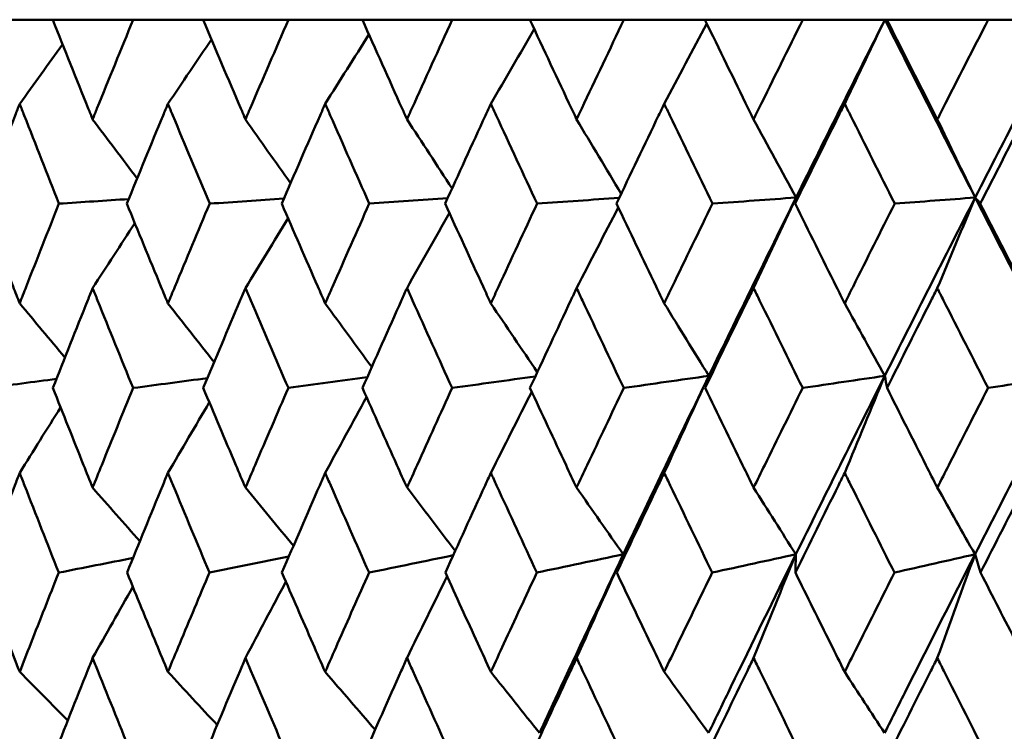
# Model space of a CAD drawing. Header units: millimetres. Extents: x 172 to 1631, y 500 to 2693.
# Tile 136 of 218: x 794.65 to 800.56, y 583.34 to 587.6. Entities that reach past the tile are written whole.
import ezdxf

# ---------------------------------------------------------------- set-up
doc = ezdxf.new("R2010")
doc.units = ezdxf.units.MM
doc.header["$LTSCALE"] = 10
doc.layers.add('Widoczne (ISO)', color=7, linetype='Continuous', lineweight=50)

msp = doc.modelspace()

# ---------------------------------------------------------------- linework, layer by layer
at = {"layer": 'Widoczne (ISO)'}
for p, q in [((794.4596, 587.6019), (794.8532, 587.6019)), ((795.3352, 587.6019), (794.8532, 587.6019)), ((795.3352, 587.6019), (795.7543, 587.6019)), ((796.2656, 587.6019), (795.7543, 587.6019)), ((796.2656, 587.6019), (796.7086, 587.6019)), ((797.2472, 587.6019), (796.7086, 587.6019)), ((797.2472, 587.6019), (797.7123, 587.6019)), ((798.2761, 587.6019), (797.7123, 587.6019)), ((798.2761, 587.6019), (798.7616, 587.6019)), ((799.3483, 587.6019), (798.7616, 587.6019)), ((799.3483, 587.6019), (799.8401, 587.6019)), ((799.8401, 587.6019), (799.8521, 587.6019)), ((800.4594, 587.6019), (799.8521, 587.6019)), ((800.4594, 587.6019), (800.9316, 587.6019))]:
    msp.add_line(p, q, dxfattribs=at)
msp.add_circle((809.2343, 549.6019), 50, dxfattribs=at)
for points, knots in [([(794.8532, 587.6019), (794.9236, 587.4243), (794.9946, 587.2467), (795.0748, 587.0474), (795.0834, 587.0259), (795.0921, 587.0043)], [0, 0, 0, 0, 0.06135239, 0.06135239, 0.06879633, 0.06879633, 0.06879633, 0.06879633]), ([(795.0921, 587.0043), (795.1008, 587.0259), (795.1095, 587.0474), (795.1899, 587.2466), (795.2623, 587.4243), (795.3352, 587.6019)], [0.05393723, 0.05393723, 0.05393723, 0.05393723, 0.06137399, 0.06137399, 0.12273355, 0.12273355, 0.12273355, 0.12273355]), ([(795.7543, 587.6019), (795.8292, 587.4243), (795.9045, 587.2467), (795.9896, 587.0474), (795.9988, 587.0259), (796.008, 587.0043)], [0, 0, 0, 0, 0.06135239, 0.06135239, 0.06879633, 0.06879633, 0.06879633, 0.06879633]), ([(796.008, 587.0043), (796.0172, 587.0259), (796.0264, 587.0474), (796.1118, 587.2466), (796.1884, 587.4243), (796.2656, 587.6019)], [0.05393723, 0.05393723, 0.05393723, 0.05393723, 0.06137399, 0.06137399, 0.12273355, 0.12273355, 0.12273355, 0.12273355]), ([(796.7086, 587.6019), (796.7876, 587.4243), (796.8671, 587.2467), (796.9567, 587.0474), (796.9664, 587.0259), (796.9761, 587.0043)], [0, 0, 0, 0, 0.06135239, 0.06135239, 0.06879633, 0.06879633, 0.06879633, 0.06879633]), ([(796.9761, 587.0043), (796.9858, 587.0259), (796.9955, 587.0474), (797.0854, 587.2466), (797.166, 587.4243), (797.2472, 587.6019)], [0.05393723, 0.05393723, 0.05393723, 0.05393723, 0.06137399, 0.06137399, 0.12273355, 0.12273355, 0.12273355, 0.12273355]), ([(797.7123, 587.6019), (797.7952, 587.4243), (797.8785, 587.2467), (797.9723, 587.0474), (797.9824, 587.0259), (797.9926, 587.0043)], [0, 0, 0, 0, 0.06135239, 0.06135239, 0.06879633, 0.06879633, 0.06879633, 0.06879633]), ([(797.9926, 587.0043), (798.0027, 587.0259), (798.0129, 587.0474), (798.1069, 587.2466), (798.1913, 587.4243), (798.2761, 587.6019)], [0.05393723, 0.05393723, 0.05393723, 0.05393723, 0.06137399, 0.06137399, 0.12273355, 0.12273355, 0.12273355, 0.12273355]), ([(798.7616, 587.6019), (798.8479, 587.4243), (798.9346, 587.2467), (799.0323, 587.0474), (799.0429, 587.0259), (799.0534, 587.0043)], [0, 0, 0, 0, 0.06135239, 0.06135239, 0.06879633, 0.06879633, 0.06879633, 0.06879633]), ([(799.0534, 587.0043), (799.064, 587.0259), (799.0746, 587.0474), (799.1724, 587.2466), (799.2601, 587.4243), (799.3483, 587.6019)], [0.05393723, 0.05393723, 0.05393723, 0.05393723, 0.06137399, 0.06137399, 0.12273355, 0.12273355, 0.12273355, 0.12273355]), ([(799.8521, 587.6019), (799.9416, 587.4243), (800.0315, 587.2467), (800.1326, 587.0474), (800.1435, 587.0259), (800.1544, 587.0043)], [0, 0, 0, 0, 0.06135239, 0.06135239, 0.06879633, 0.06879633, 0.06879633, 0.06879633]), ([(800.1544, 587.0043), (800.1654, 587.0259), (800.1763, 587.0474), (800.2776, 587.2466), (800.3683, 587.4243), (800.4594, 587.6019)], [0.05393723, 0.05393723, 0.05393723, 0.05393723, 0.06137399, 0.06137399, 0.12273355, 0.12273355, 0.12273355, 0.12273355]), ([(794.6549, 587.0977), (794.6458, 587.0745), (794.6368, 587.0513), (794.5592, 586.8519), (794.4912, 586.6756), (794.4239, 586.4993)], [0.05804162, 0.05804162, 0.05804162, 0.05804162, 0.06605559, 0.06605559, 0.12689392, 0.12689392, 0.12689392, 0.12689392]), ([(794.8901, 586.4993), (794.8203, 586.6756), (794.7509, 586.8518), (794.673, 587.0512), (794.6639, 587.0745), (794.6549, 587.0977)], [0.00523804, 0.00523804, 0.00523804, 0.00523804, 0.06606705, 0.06606705, 0.07409033, 0.07409033, 0.07409033, 0.07409033]), ([(795.5433, 587.0977), (795.5337, 587.0745), (795.524, 587.0513), (795.4414, 586.8519), (795.3689, 586.6756), (795.297, 586.4993)], [0.05804162, 0.05804162, 0.05804162, 0.05804162, 0.06605559, 0.06605559, 0.12689392, 0.12689392, 0.12689392, 0.12689392]), ([(795.7936, 586.4993), (795.7193, 586.6756), (795.6456, 586.8518), (795.5626, 587.0512), (795.553, 587.0745), (795.5433, 587.0977)], [0.00523804, 0.00523804, 0.00523804, 0.00523804, 0.06606705, 0.06606705, 0.07409033, 0.07409033, 0.07409033, 0.07409033]), ([(796.4858, 587.0977), (796.4756, 587.0745), (796.4654, 587.0513), (796.378, 586.8519), (796.3014, 586.6756), (796.2252, 586.4993)], [0.05804162, 0.05804162, 0.05804162, 0.05804162, 0.06605559, 0.06605559, 0.12689392, 0.12689392, 0.12689392, 0.12689392]), ([(796.75, 586.4993), (796.6717, 586.6756), (796.5938, 586.8518), (796.5062, 587.0512), (796.496, 587.0745), (796.4858, 587.0977)], [0.00523804, 0.00523804, 0.00523804, 0.00523804, 0.06606705, 0.06606705, 0.07409033, 0.07409033, 0.07409033, 0.07409033]), ([(797.4786, 587.0977), (797.4679, 587.0745), (797.4572, 587.0513), (797.3654, 586.8519), (797.2848, 586.6756), (797.2047, 586.4993)], [0.05804162, 0.05804162, 0.05804162, 0.05804162, 0.06605559, 0.06605559, 0.12689392, 0.12689392, 0.12689392, 0.12689392]), ([(797.7558, 586.4993), (797.6737, 586.6756), (797.592, 586.8518), (797.5, 587.0512), (797.4893, 587.0745), (797.4786, 587.0977)], [0.00523804, 0.00523804, 0.00523804, 0.00523804, 0.06606705, 0.06606705, 0.07409033, 0.07409033, 0.07409033, 0.07409033]), ([(798.5177, 587.0977), (798.5066, 587.0745), (798.4954, 587.0513), (798.3996, 586.8519), (798.3154, 586.6756), (798.2317, 586.4993)], [0.05804162, 0.05804162, 0.05804162, 0.05804162, 0.06605559, 0.06605559, 0.12689392, 0.12689392, 0.12689392, 0.12689392]), ([(798.8068, 586.4993), (798.7213, 586.6756), (798.6361, 586.8518), (798.5401, 587.0512), (798.5289, 587.0745), (798.5177, 587.0977)], [0.00523804, 0.00523804, 0.00523804, 0.00523804, 0.06606705, 0.06606705, 0.07409033, 0.07409033, 0.07409033, 0.07409033]), ([(799.5992, 587.0977), (799.5876, 587.0745), (799.576, 587.0513), (799.4766, 586.8519), (799.3891, 586.6756), (799.3021, 586.4993)], [0.05804162, 0.05804162, 0.05804162, 0.05804162, 0.06605559, 0.06605559, 0.12689392, 0.12689392, 0.12689392, 0.12689392]), ([(799.899, 586.4993), (799.8104, 586.6756), (799.722, 586.8518), (799.6224, 587.0512), (799.6108, 587.0745), (799.5992, 587.0977)], [0.00523804, 0.00523804, 0.00523804, 0.00523804, 0.06606705, 0.06606705, 0.07409033, 0.07409033, 0.07409033, 0.07409033]), ([(800.7187, 587.0977), (800.7067, 587.0745), (800.6947, 587.0513), (800.5921, 586.8519), (800.5017, 586.6756), (800.4117, 586.4993)], [0.05804162, 0.05804162, 0.05804162, 0.05804162, 0.06605559, 0.06605559, 0.12689392, 0.12689392, 0.12689392, 0.12689392]), ([(794.4239, 586.4993), (794.4874, 586.3334), (794.5514, 586.1674), (794.6288, 585.968), (794.6418, 585.9345), (794.6549, 585.9011)], [0.00418374, 0.00418374, 0.00418374, 0.00418374, 0.06147247, 0.06147247, 0.07302352, 0.07302352, 0.07302352, 0.07302352]), ([(794.6549, 585.9011), (794.6679, 585.9345), (794.681, 585.968), (794.7589, 586.1674), (794.8243, 586.3334), (794.8901, 586.4993)], [0.04993807, 0.04993807, 0.04993807, 0.04993807, 0.0614821, 0.0614821, 0.11877783, 0.11877783, 0.11877783, 0.11877783]), ([(795.297, 586.4993), (795.3648, 586.3334), (795.433, 586.1674), (795.5156, 585.968), (795.5294, 585.9345), (795.5433, 585.9011)], [0.00418374, 0.00418374, 0.00418374, 0.00418374, 0.06147247, 0.06147247, 0.07302352, 0.07302352, 0.07302352, 0.07302352]), ([(795.5433, 585.9011), (795.5572, 585.9345), (795.5711, 585.968), (795.654, 586.1674), (795.7236, 586.3334), (795.7936, 586.4993)], [0.04993807, 0.04993807, 0.04993807, 0.04993807, 0.0614821, 0.0614821, 0.11877783, 0.11877783, 0.11877783, 0.11877783]), ([(796.2252, 586.4993), (796.297, 586.3334), (796.3692, 586.1674), (796.4564, 585.968), (796.4711, 585.9345), (796.4858, 585.9011)], [0.00418374, 0.00418374, 0.00418374, 0.00418374, 0.06147247, 0.06147247, 0.07302352, 0.07302352, 0.07302352, 0.07302352]), ([(796.4858, 585.9011), (796.5004, 585.9345), (796.5151, 585.968), (796.6028, 586.1674), (796.6762, 586.3334), (796.75, 586.4993)], [0.04993807, 0.04993807, 0.04993807, 0.04993807, 0.0614821, 0.0614821, 0.11877783, 0.11877783, 0.11877783, 0.11877783]), ([(797.2047, 586.4993), (797.2802, 586.3334), (797.3561, 586.1674), (797.4478, 585.968), (797.4631, 585.9345), (797.4786, 585.9011)], [0.00418374, 0.00418374, 0.00418374, 0.00418374, 0.06147247, 0.06147247, 0.07302352, 0.07302352, 0.07302352, 0.07302352]), ([(797.4786, 585.9011), (797.4939, 585.9345), (797.5094, 585.968), (797.6014, 586.1674), (797.6784, 586.3334), (797.7558, 586.4993)], [0.04993807, 0.04993807, 0.04993807, 0.04993807, 0.0614821, 0.0614821, 0.11877783, 0.11877783, 0.11877783, 0.11877783]), ([(798.2317, 586.4993), (798.3106, 586.3334), (798.3899, 586.1674), (798.4856, 585.968), (798.5016, 585.9345), (798.5177, 585.9011)], [0.00418374, 0.00418374, 0.00418374, 0.00418374, 0.06147247, 0.06147247, 0.07302352, 0.07302352, 0.07302352, 0.07302352]), ([(798.5177, 585.9011), (798.5338, 585.9345), (798.5499, 585.968), (798.6459, 586.1674), (798.7262, 586.3334), (798.8068, 586.4993)], [0.04993807, 0.04993807, 0.04993807, 0.04993807, 0.0614821, 0.0614821, 0.11877783, 0.11877783, 0.11877783, 0.11877783]), ([(799.3021, 586.4993), (799.3842, 586.3334), (799.4665, 586.1674), (799.5658, 585.968), (799.5825, 585.9345), (799.5992, 585.9011)], [0.00418374, 0.00418374, 0.00418374, 0.00418374, 0.06147247, 0.06147247, 0.07302352, 0.07302352, 0.07302352, 0.07302352]), ([(799.5992, 585.9011), (799.6159, 585.9345), (799.6326, 585.968), (799.7322, 586.1674), (799.8154, 586.3334), (799.899, 586.4993)], [0.04993807, 0.04993807, 0.04993807, 0.04993807, 0.0614821, 0.0614821, 0.11877783, 0.11877783, 0.11877783, 0.11877783]), ([(800.4117, 586.4993), (800.4966, 586.3334), (800.5816, 586.1674), (800.6842, 585.968), (800.7014, 585.9345), (800.7187, 585.9011)], [0.00418374, 0.00418374, 0.00418374, 0.00418374, 0.06147247, 0.06147247, 0.07302352, 0.07302352, 0.07302352, 0.07302352]), ([(795.0921, 585.993), (795.0823, 585.9686), (795.0725, 585.9441), (794.9925, 585.7445), (794.9229, 585.5694), (794.8538, 585.3942)], [0.06241522, 0.06241522, 0.06241522, 0.06241522, 0.0708546, 0.0708546, 0.13127416, 0.13127416, 0.13127416, 0.13127416]), ([(795.3345, 585.3942), (795.2631, 585.5693), (795.1921, 585.7444), (795.1118, 585.944), (795.102, 585.9685), (795.0921, 585.993)], [0.01044349, 0.01044349, 0.01044349, 0.01044349, 0.07085106, 0.07085106, 0.07930241, 0.07930241, 0.07930241, 0.07930241]), ([(796.008, 585.993), (795.9976, 585.9686), (795.9872, 585.9441), (795.9023, 585.7445), (795.8284, 585.5694), (795.755, 585.3942)], [0.06241522, 0.06241522, 0.06241522, 0.06241522, 0.0708546, 0.0708546, 0.13127416, 0.13127416, 0.13127416, 0.13127416]), ([(796.2649, 585.3942), (796.1892, 585.5693), (796.1141, 585.7444), (796.0289, 585.944), (796.0185, 585.9685), (796.008, 585.993)], [0.01044349, 0.01044349, 0.01044349, 0.01044349, 0.07085106, 0.07085106, 0.07930241, 0.07930241, 0.07930241, 0.07930241]), ([(796.9761, 585.993), (796.9651, 585.9686), (796.9542, 585.9441), (796.8648, 585.7445), (796.7868, 585.5694), (796.7093, 585.3942)], [0.06241522, 0.06241522, 0.06241522, 0.06241522, 0.0708546, 0.0708546, 0.13127416, 0.13127416, 0.13127416, 0.13127416]), ([(797.2464, 585.3942), (797.1669, 585.5693), (797.0878, 585.7444), (796.9981, 585.944), (796.9871, 585.9685), (796.9761, 585.993)], [0.01044349, 0.01044349, 0.01044349, 0.01044349, 0.07085106, 0.07085106, 0.07930241, 0.07930241, 0.07930241, 0.07930241]), ([(797.9926, 585.993), (797.9811, 585.9686), (797.9696, 585.9441), (797.876, 585.7445), (797.7943, 585.5694), (797.7131, 585.3942)], [0.06241522, 0.06241522, 0.06241522, 0.06241522, 0.0708546, 0.0708546, 0.13127416, 0.13127416, 0.13127416, 0.13127416]), ([(798.2753, 585.3942), (798.1922, 585.5693), (798.1095, 585.7444), (798.0156, 585.944), (798.0041, 585.9685), (797.9926, 585.993)], [0.01044349, 0.01044349, 0.01044349, 0.01044349, 0.07085106, 0.07085106, 0.07930241, 0.07930241, 0.07930241, 0.07930241]), ([(799.0534, 585.993), (799.0415, 585.9686), (799.0295, 585.9441), (798.9321, 585.7445), (798.847, 585.5694), (798.7624, 585.3942)], [0.06241522, 0.06241522, 0.06241522, 0.06241522, 0.0708546, 0.0708546, 0.13127416, 0.13127416, 0.13127416, 0.13127416]), ([(799.3474, 585.3942), (799.2611, 585.5693), (799.1751, 585.7444), (799.0774, 585.944), (799.0654, 585.9685), (799.0534, 585.993)], [0.01044349, 0.01044349, 0.01044349, 0.01044349, 0.07085106, 0.07085106, 0.07930241, 0.07930241, 0.07930241, 0.07930241]), ([(800.1544, 585.993), (800.1421, 585.9686), (800.1297, 585.9441), (800.0288, 585.7445), (799.9407, 585.5694), (799.8529, 585.3942)], [0.06241522, 0.06241522, 0.06241522, 0.06241522, 0.0708546, 0.0708546, 0.13127416, 0.13127416, 0.13127416, 0.13127416]), ([(800.4586, 585.3942), (800.3693, 585.5693), (800.2803, 585.7444), (800.1792, 585.944), (800.1668, 585.9685), (800.1544, 585.993)], [0.01044349, 0.01044349, 0.01044349, 0.01044349, 0.07085106, 0.07085106, 0.07930241, 0.07930241, 0.07930241, 0.07930241]), ([(794.8538, 585.3942), (794.9147, 585.2401), (794.9761, 585.0861), (795.0559, 584.8869), (795.074, 584.8417), (795.0921, 584.7966)], [0.00838421, 0.00838421, 0.00838421, 0.00838421, 0.06155515, 0.06155515, 0.07712864, 0.07712864, 0.07712864, 0.07712864]), ([(795.0921, 584.7966), (795.1103, 584.8417), (795.1284, 584.8868), (795.2088, 585.086), (795.2715, 585.2401), (795.3345, 585.3942)], [0.04598621, 0.04598621, 0.04598621, 0.04598621, 0.06155279, 0.06155279, 0.11473062, 0.11473062, 0.11473062, 0.11473062]), ([(795.755, 585.3942), (795.8197, 585.2401), (795.8849, 585.0861), (795.9695, 584.8869), (795.9888, 584.8417), (796.008, 584.7966)], [0.00838421, 0.00838421, 0.00838421, 0.00838421, 0.06155515, 0.06155515, 0.07712864, 0.07712864, 0.07712864, 0.07712864]), ([(796.008, 584.7966), (796.0273, 584.8417), (796.0465, 584.8868), (796.1318, 585.086), (796.1981, 585.2401), (796.2649, 585.3942)], [0.04598621, 0.04598621, 0.04598621, 0.04598621, 0.06155279, 0.06155279, 0.11473062, 0.11473062, 0.11473062, 0.11473062]), ([(796.7093, 585.3942), (796.7777, 585.2401), (796.8463, 585.0861), (796.9356, 584.8869), (796.9558, 584.8417), (796.9761, 584.7966)], [0.00838421, 0.00838421, 0.00838421, 0.00838421, 0.06155515, 0.06155515, 0.07712864, 0.07712864, 0.07712864, 0.07712864]), ([(796.9761, 584.7966), (796.9964, 584.8417), (797.0167, 584.8868), (797.1065, 585.086), (797.1763, 585.2401), (797.2464, 585.3942)], [0.04598621, 0.04598621, 0.04598621, 0.04598621, 0.06155279, 0.06155279, 0.11473062, 0.11473062, 0.11473062, 0.11473062]), ([(797.7131, 585.3942), (797.7847, 585.2401), (797.8567, 585.0861), (797.9502, 584.8869), (797.9714, 584.8417), (797.9926, 584.7966)], [0.00838421, 0.00838421, 0.00838421, 0.00838421, 0.06155515, 0.06155515, 0.07712864, 0.07712864, 0.07712864, 0.07712864]), ([(797.9926, 584.7966), (798.0138, 584.8417), (798.035, 584.8868), (798.129, 585.086), (798.202, 585.2401), (798.2753, 585.3942)], [0.04598621, 0.04598621, 0.04598621, 0.04598621, 0.06155279, 0.06155279, 0.11473062, 0.11473062, 0.11473062, 0.11473062]), ([(798.7624, 585.3942), (798.837, 585.2401), (798.912, 585.0861), (799.0093, 584.8869), (799.0313, 584.8417), (799.0534, 584.7966)], [0.00838421, 0.00838421, 0.00838421, 0.00838421, 0.06155515, 0.06155515, 0.07712864, 0.07712864, 0.07712864, 0.07712864]), ([(799.0534, 584.7966), (799.0755, 584.8417), (799.0976, 584.8868), (799.1953, 585.086), (799.2712, 585.2401), (799.3474, 585.3942)], [0.04598621, 0.04598621, 0.04598621, 0.04598621, 0.06155279, 0.06155279, 0.11473062, 0.11473062, 0.11473062, 0.11473062]), ([(799.8529, 585.3942), (799.9303, 585.2401), (800.008, 585.0861), (800.1087, 584.8869), (800.1316, 584.8417), (800.1544, 584.7966)], [0.00838421, 0.00838421, 0.00838421, 0.00838421, 0.06155515, 0.06155515, 0.07712864, 0.07712864, 0.07712864, 0.07712864]), ([(800.1544, 584.7966), (800.1773, 584.8417), (800.2002, 584.8868), (800.3013, 585.086), (800.3798, 585.2401), (800.4586, 585.3942)], [0.04598621, 0.04598621, 0.04598621, 0.04598621, 0.06155279, 0.06155279, 0.11473062, 0.11473062, 0.11473062, 0.11473062]), ([(794.6549, 584.8854), (794.6451, 584.8601), (794.6353, 584.8348), (794.5582, 584.6355), (794.4914, 584.4615), (794.4251, 584.2874)], [0.06686277, 0.06686277, 0.06686277, 0.06686277, 0.07557848, 0.07557848, 0.13558897, 0.13558897, 0.13558897, 0.13558897]), ([(794.8888, 584.2874), (794.8202, 584.4614), (794.752, 584.6354), (794.6745, 584.8347), (794.6647, 584.8601), (794.6549, 584.8854)], [0.01556037, 0.01556037, 0.01556037, 0.01556037, 0.07555527, 0.07555527, 0.08428623, 0.08428623, 0.08428623, 0.08428623]), ([(795.5433, 584.8854), (795.5329, 584.8601), (795.5224, 584.8348), (795.4403, 584.6355), (795.3691, 584.4615), (795.2984, 584.2874)], [0.06686277, 0.06686277, 0.06686277, 0.06686277, 0.07557848, 0.07557848, 0.13558897, 0.13558897, 0.13558897, 0.13558897]), ([(795.7922, 584.2874), (795.7192, 584.4614), (795.6467, 584.6354), (795.5642, 584.8347), (795.5538, 584.8601), (795.5433, 584.8854)], [0.01556037, 0.01556037, 0.01556037, 0.01556037, 0.07555527, 0.07555527, 0.08428623, 0.08428623, 0.08428623, 0.08428623]), ([(796.4858, 584.8854), (796.4747, 584.8601), (796.4637, 584.8348), (796.3769, 584.6355), (796.3015, 584.4615), (796.2266, 584.2874)], [0.06686277, 0.06686277, 0.06686277, 0.06686277, 0.07557848, 0.07557848, 0.13558897, 0.13558897, 0.13558897, 0.13558897]), ([(796.7486, 584.2874), (796.6716, 584.4614), (796.5951, 584.6354), (796.5079, 584.8347), (796.4968, 584.8601), (796.4858, 584.8854)], [0.01556037, 0.01556037, 0.01556037, 0.01556037, 0.07555527, 0.07555527, 0.08428623, 0.08428623, 0.08428623, 0.08428623]), ([(797.4786, 584.8854), (797.467, 584.8601), (797.4554, 584.8348), (797.3642, 584.6355), (797.285, 584.4615), (797.2062, 584.2874)], [0.06686277, 0.06686277, 0.06686277, 0.06686277, 0.07557848, 0.07557848, 0.13558897, 0.13558897, 0.13558897, 0.13558897]), ([(797.7542, 584.2874), (797.6736, 584.4614), (797.5933, 584.6354), (797.5018, 584.8347), (797.4902, 584.8601), (797.4786, 584.8854)], [0.01556037, 0.01556037, 0.01556037, 0.01556037, 0.07555527, 0.07555527, 0.08428623, 0.08428623, 0.08428623, 0.08428623]), ([(798.5177, 584.8854), (798.5056, 584.8601), (798.4935, 584.8348), (798.3983, 584.6355), (798.3156, 584.4615), (798.2333, 584.2874)], [0.06686277, 0.06686277, 0.06686277, 0.06686277, 0.07557848, 0.07557848, 0.13558897, 0.13558897, 0.13558897, 0.13558897]), ([(798.8052, 584.2874), (798.7211, 584.4614), (798.6374, 584.6354), (798.542, 584.8347), (798.5298, 584.8601), (798.5177, 584.8854)], [0.01556037, 0.01556037, 0.01556037, 0.01556037, 0.07555527, 0.07555527, 0.08428623, 0.08428623, 0.08428623, 0.08428623]), ([(799.5992, 584.8854), (799.5866, 584.8601), (799.5741, 584.8348), (799.4752, 584.6355), (799.3893, 584.4615), (799.3038, 584.2874)], [0.06686277, 0.06686277, 0.06686277, 0.06686277, 0.07557848, 0.07557848, 0.13558897, 0.13558897, 0.13558897, 0.13558897]), ([(799.8974, 584.2874), (799.8102, 584.4614), (799.7234, 584.6354), (799.6243, 584.8347), (799.6118, 584.8601), (799.5992, 584.8854)], [0.01556037, 0.01556037, 0.01556037, 0.01556037, 0.07555527, 0.07555527, 0.08428623, 0.08428623, 0.08428623, 0.08428623]), ([(800.7187, 584.8854), (800.7057, 584.8601), (800.6928, 584.8348), (800.5907, 584.6355), (800.5019, 584.4615), (800.4134, 584.2874)], [0.06686277, 0.06686277, 0.06686277, 0.06686277, 0.07557848, 0.07557848, 0.13558897, 0.13558897, 0.13558897, 0.13558897]), ([(798.2724, 584.3969), (798.1468, 584.1319), (798.0221, 583.8669), (797.8556, 583.51), (797.8129, 583.418), (797.7702, 583.326)], [0.3692784, 0.3692784, 0.3692784, 0.3692784, 0.4608442, 0.4608442, 0.492629, 0.492629, 0.492629, 0.492629]), ([(799.3068, 584.3969), (799.1761, 584.1319), (799.0463, 583.8669), (798.8727, 583.51), (798.8281, 583.418), (798.7836, 583.326)], [0.3692784, 0.3692784, 0.3692784, 0.3692784, 0.4608442, 0.4608442, 0.492629, 0.492629, 0.492629, 0.492629]), ([(800.3805, 584.3969), (800.2452, 584.1319), (800.1107, 583.8669), (799.9307, 583.51), (799.8844, 583.418), (799.8382, 583.326)], [0.3692784, 0.3692784, 0.3692784, 0.3692784, 0.4608442, 0.4608442, 0.492629, 0.492629, 0.492629, 0.492629]), ([(794.4251, 584.2874), (794.4794, 584.1454), (794.534, 584.0034), (794.6109, 583.8049), (794.6329, 583.7484), (794.6549, 583.6919)], [0.01259731, 0.01259731, 0.01259731, 0.01259731, 0.06159863, 0.06159863, 0.08110666, 0.08110666, 0.08110666, 0.08110666]), ([(794.6549, 583.6919), (794.6769, 583.7484), (794.6989, 583.8049), (794.7766, 584.0034), (794.8325, 584.1454), (794.8888, 584.2874)], [0.04208868, 0.04208868, 0.04208868, 0.04208868, 0.06158988, 0.06158988, 0.11059803, 0.11059803, 0.11059803, 0.11059803]), ([(795.2984, 584.2874), (795.3563, 584.1454), (795.4146, 584.0034), (795.4965, 583.8049), (795.5199, 583.7484), (795.5433, 583.6919)], [0.01259731, 0.01259731, 0.01259731, 0.01259731, 0.06159863, 0.06159863, 0.08110666, 0.08110666, 0.08110666, 0.08110666]), ([(795.5433, 583.6919), (795.5667, 583.7484), (795.5902, 583.8049), (795.6729, 584.0034), (795.7324, 584.1454), (795.7922, 584.2874)], [0.04208868, 0.04208868, 0.04208868, 0.04208868, 0.06158988, 0.06158988, 0.11059803, 0.11059803, 0.11059803, 0.11059803]), ([(796.2266, 584.2874), (796.288, 584.1454), (796.3496, 584.0034), (796.4363, 583.8049), (796.461, 583.7484), (796.4858, 583.6919)], [0.01259731, 0.01259731, 0.01259731, 0.01259731, 0.06159863, 0.06159863, 0.08110666, 0.08110666, 0.08110666, 0.08110666]), ([(796.4858, 583.6919), (796.5105, 583.7484), (796.5354, 583.8049), (796.6227, 584.0034), (796.6855, 584.1454), (796.7486, 584.2874)], [0.04208868, 0.04208868, 0.04208868, 0.04208868, 0.06158988, 0.06158988, 0.11059803, 0.11059803, 0.11059803, 0.11059803]), ([(797.2062, 584.2874), (797.2707, 584.1454), (797.3356, 584.0034), (797.4266, 583.8049), (797.4525, 583.7484), (797.4786, 583.6919)], [0.01259731, 0.01259731, 0.01259731, 0.01259731, 0.06159863, 0.06159863, 0.08110666, 0.08110666, 0.08110666, 0.08110666]), ([(797.4786, 583.6919), (797.5046, 583.7484), (797.5306, 583.8049), (797.6223, 584.0034), (797.6881, 584.1454), (797.7542, 584.2874)], [0.04208868, 0.04208868, 0.04208868, 0.04208868, 0.06158988, 0.06158988, 0.11059803, 0.11059803, 0.11059803, 0.11059803]), ([(798.2333, 584.2874), (798.3007, 584.1454), (798.3684, 584.0034), (798.4635, 583.8049), (798.4906, 583.7484), (798.5177, 583.6919)], [0.01259731, 0.01259731, 0.01259731, 0.01259731, 0.06159863, 0.06159863, 0.08110666, 0.08110666, 0.08110666, 0.08110666]), ([(798.5177, 583.6919), (798.5449, 583.7484), (798.572, 583.8049), (798.6677, 584.0034), (798.7363, 584.1454), (798.8052, 584.2874)], [0.04208868, 0.04208868, 0.04208868, 0.04208868, 0.06158988, 0.06158988, 0.11059803, 0.11059803, 0.11059803, 0.11059803]), ([(799.3038, 584.2874), (799.3739, 584.1454), (799.4442, 584.0034), (799.5429, 583.8049), (799.571, 583.7484), (799.5992, 583.6919)], [0.01259731, 0.01259731, 0.01259731, 0.01259731, 0.06159863, 0.06159863, 0.08110666, 0.08110666, 0.08110666, 0.08110666]), ([(799.5992, 583.6919), (799.6273, 583.7484), (799.6555, 583.8049), (799.7547, 584.0034), (799.8259, 584.1454), (799.8974, 584.2874)], [0.04208868, 0.04208868, 0.04208868, 0.04208868, 0.06158988, 0.06158988, 0.11059803, 0.11059803, 0.11059803, 0.11059803]), ([(800.4134, 584.2874), (800.4859, 584.1454), (800.5586, 584.0034), (800.6605, 583.8049), (800.6896, 583.7484), (800.7187, 583.6919)], [0.01259731, 0.01259731, 0.01259731, 0.01259731, 0.06159863, 0.06159863, 0.08110666, 0.08110666, 0.08110666, 0.08110666]), ([(795.0921, 583.7757), (795.0819, 583.7501), (795.0717, 583.7246), (794.9924, 583.526), (794.9239, 583.3529), (794.8558, 583.1798)], [0.07138254, 0.07138254, 0.07138254, 0.07138254, 0.08018544, 0.08018544, 0.13983561, 0.13983561, 0.13983561, 0.13983561]), ([(795.3324, 583.1798), (795.2621, 583.3528), (795.1922, 583.5259), (795.1126, 583.7245), (795.1024, 583.7501), (795.0921, 583.7757)], [0.02053386, 0.02053386, 0.02053386, 0.02053386, 0.08016461, 0.08016461, 0.08898694, 0.08898694, 0.08898694, 0.08898694]), ([(796.008, 583.7757), (795.9972, 583.7501), (795.9864, 583.7246), (795.9022, 583.526), (795.8294, 583.3529), (795.7571, 583.1798)], [0.07138254, 0.07138254, 0.07138254, 0.07138254, 0.08018544, 0.08018544, 0.13983561, 0.13983561, 0.13983561, 0.13983561]), ([(796.2627, 583.1798), (796.1882, 583.3528), (796.1142, 583.5259), (796.0298, 583.7245), (796.0189, 583.7501), (796.008, 583.7757)], [0.02053386, 0.02053386, 0.02053386, 0.02053386, 0.08016461, 0.08016461, 0.08898694, 0.08898694, 0.08898694, 0.08898694]), ([(796.9761, 583.7757), (796.9647, 583.7501), (796.9533, 583.7246), (796.8647, 583.526), (796.7879, 583.3529), (796.7116, 583.1798)], [0.07138254, 0.07138254, 0.07138254, 0.07138254, 0.08018544, 0.08018544, 0.13983561, 0.13983561, 0.13983561, 0.13983561]), ([(797.2441, 583.1798), (797.1658, 583.3528), (797.0879, 583.5259), (796.999, 583.7245), (796.9876, 583.7501), (796.9761, 583.7757)], [0.02053386, 0.02053386, 0.02053386, 0.02053386, 0.08016461, 0.08016461, 0.08898694, 0.08898694, 0.08898694, 0.08898694]), ([(797.9926, 583.7757), (797.9806, 583.7501), (797.9687, 583.7246), (797.8759, 583.526), (797.7955, 583.3529), (797.7154, 583.1798)], [0.07138254, 0.07138254, 0.07138254, 0.07138254, 0.08018544, 0.08018544, 0.13983561, 0.13983561, 0.13983561, 0.13983561]), ([(798.2729, 583.1798), (798.1911, 583.3528), (798.1096, 583.5259), (798.0166, 583.7245), (798.0046, 583.7501), (797.9926, 583.7757)], [0.02053386, 0.02053386, 0.02053386, 0.02053386, 0.08016461, 0.08016461, 0.08898694, 0.08898694, 0.08898694, 0.08898694]), ([(799.0534, 583.7757), (799.041, 583.7501), (799.0286, 583.7246), (798.932, 583.526), (798.8482, 583.3529), (798.7648, 583.1798)], [0.07138254, 0.07138254, 0.07138254, 0.07138254, 0.08018544, 0.08018544, 0.13983561, 0.13983561, 0.13983561, 0.13983561]), ([(799.345, 583.1798), (799.2599, 583.3528), (799.1752, 583.5259), (799.0784, 583.7245), (799.0659, 583.7501), (799.0534, 583.7757)], [0.02053386, 0.02053386, 0.02053386, 0.02053386, 0.08016461, 0.08016461, 0.08898694, 0.08898694, 0.08898694, 0.08898694]), ([(800.1544, 583.7757), (800.1416, 583.7501), (800.1287, 583.7246), (800.0287, 583.526), (799.9419, 583.3529), (799.8555, 583.1798)], [0.07138254, 0.07138254, 0.07138254, 0.07138254, 0.08018544, 0.08018544, 0.13983561, 0.13983561, 0.13983561, 0.13983561]), ([(800.456, 583.1798), (800.3681, 583.3528), (800.2805, 583.5259), (800.1803, 583.7245), (800.1673, 583.7501), (800.1544, 583.7757)], [0.02053386, 0.02053386, 0.02053386, 0.02053386, 0.08016461, 0.08016461, 0.08898694, 0.08898694, 0.08898694, 0.08898694])]:
    msp.add_open_spline(points, degree=3, knots=knots, dxfattribs=at)
for points in [[(798.5177, 587.0977), (798.6026, 587.2583), (798.6877, 587.4185), (798.773, 587.5783)], [(799.8401, 587.6019), (799.661, 587.2467), (799.4836, 586.8913), (799.3078, 586.5357)], [(799.5992, 587.0977), (799.6793, 587.2662), (799.7596, 587.4343), (799.8401, 587.6019)], [(799.8401, 587.6019), (800.0191, 587.2467), (800.1996, 586.8913), (800.3813, 586.5357)], [(800.9316, 587.6019), (800.7467, 587.2467), (800.5632, 586.8913), (800.3813, 586.5357)], [(796.4858, 587.0977), (796.573, 587.2365), (796.6605, 587.3749), (796.7481, 587.5131)], [(797.4786, 587.0977), (797.5652, 587.2471), (797.652, 587.3961), (797.739, 587.5448)], [(794.6549, 587.0977), (794.7404, 587.2167), (794.8261, 587.3354), (794.912, 587.4539)], [(795.5433, 587.0977), (795.6302, 587.2264), (795.7173, 587.3548), (795.8045, 587.483)], [(795.0921, 587.0043), (795.1809, 586.8862), (795.2698, 586.7682), (795.3588, 586.6504)], [(796.008, 587.0043), (796.0979, 586.8765), (796.1879, 586.7488), (796.278, 586.6213)], [(796.9761, 587.0043), (797.0661, 586.8663), (797.1561, 586.7284), (797.2463, 586.5908)], [(797.9926, 587.0043), (798.0815, 586.8554), (798.1706, 586.7068), (798.2598, 586.5584)], [(799.0534, 587.0043), (799.1381, 586.8478), (799.2229, 586.6916), (799.3078, 586.5357)], [(800.1544, 587.0043), (800.23, 586.8478), (800.3056, 586.6916), (800.3813, 586.5357)], [(795.3082, 586.5267), (795.1688, 586.5176), (795.0295, 586.5084), (794.8901, 586.4993)], [(796.238, 586.529), (796.0899, 586.5191), (795.9417, 586.5092), (795.7936, 586.4993)], [(797.2193, 586.5314), (797.0629, 586.5207), (796.9065, 586.51), (796.75, 586.4993)], [(798.2481, 586.5339), (798.084, 586.5224), (797.9199, 586.5109), (797.7558, 586.4993)], [(799.3078, 586.5357), (799.1319, 586.1796), (798.9576, 585.8233), (798.7851, 585.467)], [(799.3078, 586.5357), (799.1408, 586.5236), (798.9738, 586.5114), (798.8068, 586.4993)], [(799.0534, 585.993), (799.138, 586.1744), (799.2228, 586.3553), (799.3078, 586.5357)], [(799.3078, 586.5357), (799.3059, 586.5236), (799.304, 586.5114), (799.3021, 586.4993)], [(800.3813, 586.5357), (800.1992, 586.1796), (800.0186, 585.8233), (799.8396, 585.467)], [(800.3813, 586.5357), (800.2206, 586.5236), (800.0598, 586.5114), (799.899, 586.4993)], [(800.1544, 585.993), (800.2299, 586.1744), (800.3055, 586.3553), (800.3813, 586.5357)], [(800.3813, 586.5357), (800.5633, 586.1796), (800.7466, 585.8233), (800.9311, 585.467)], [(800.3813, 586.5357), (800.3915, 586.5236), (800.4016, 586.5114), (800.4117, 586.4993)], [(796.9761, 585.993), (797.0606, 586.1435), (797.1453, 586.2936), (797.2301, 586.4435)], [(797.9926, 585.993), (798.0757, 586.1545), (798.1591, 586.3156), (798.2426, 586.4764)], [(795.0921, 585.993), (795.1762, 586.1229), (795.2606, 586.2526), (795.345, 586.382)], [(796.008, 585.993), (796.0928, 586.133), (796.1778, 586.2727), (796.263, 586.4121)], [(794.6549, 585.9011), (794.7452, 585.793), (794.8357, 585.685), (794.9262, 585.5772)], [(795.5433, 585.9011), (795.6355, 585.7836), (795.7278, 585.6663), (795.8201, 585.5492)], [(796.4858, 585.9011), (796.5788, 585.7738), (796.6719, 585.6468), (796.765, 585.5199)], [(797.4786, 585.9011), (797.5713, 585.7635), (797.6641, 585.6261), (797.7571, 585.4889)], [(798.5177, 585.9011), (798.6067, 585.7562), (798.6959, 585.6115), (798.7851, 585.467)], [(799.5992, 585.9011), (799.6792, 585.7562), (799.7594, 585.6115), (799.8396, 585.467)], [(794.8752, 585.4484), (794.7365, 585.4303), (794.5977, 585.4122), (794.459, 585.3942)], [(795.7797, 585.4531), (795.6313, 585.4335), (795.4829, 585.4138), (795.3345, 585.3942)], [(796.7376, 585.4581), (796.58, 585.4368), (796.4225, 585.4155), (796.2649, 585.3942)], [(797.7452, 585.4633), (797.579, 585.4403), (797.4127, 585.4172), (797.2464, 585.3942)], [(798.7851, 585.467), (798.6124, 585.1103), (798.4415, 584.7536), (798.2724, 584.3969)], [(798.7851, 585.467), (798.6152, 585.4428), (798.4452, 585.4185), (798.2753, 585.3942)], [(798.5177, 584.8854), (798.6065, 585.0797), (798.6957, 585.2736), (798.7851, 585.467)], [(798.7851, 585.467), (798.7775, 585.4428), (798.7699, 585.4185), (798.7624, 585.3942)], [(799.8396, 585.467), (799.6604, 585.1103), (799.4828, 584.7536), (799.3068, 584.3969)], [(799.8396, 585.467), (799.6755, 585.4428), (799.5115, 585.4185), (799.3474, 585.3942)], [(799.5992, 584.8854), (799.679, 585.0797), (799.7592, 585.2736), (799.8396, 585.467)], [(799.8396, 585.467), (799.844, 585.4428), (799.8485, 585.4185), (799.8529, 585.3942)], [(800.9311, 585.467), (800.7461, 585.1103), (800.5626, 584.7536), (800.3805, 584.3969)], [(800.9311, 585.467), (800.7736, 585.4428), (800.6161, 585.4185), (800.4586, 585.3942)], [(796.4858, 584.8854), (796.5682, 585.037), (796.6508, 585.1883), (796.7337, 585.3393)], [(797.4786, 584.8854), (797.56, 585.0478), (797.6417, 585.2099), (797.7236, 585.3717)], [(794.6549, 584.8854), (794.7364, 585.0164), (794.818, 585.1473), (794.8999, 585.2779)], [(795.5433, 584.8854), (795.6257, 585.0265), (795.7084, 585.1675), (795.7912, 585.3081)], [(795.0921, 584.7966), (795.1863, 584.6894), (795.2806, 584.5823), (795.3749, 584.4753)], [(796.008, 584.7966), (796.1038, 584.68), (796.1996, 584.5636), (796.2956, 584.4474)], [(796.9761, 584.7966), (797.0724, 584.6701), (797.1688, 584.5438), (797.2653, 584.4177)], [(797.9926, 584.7966), (798.0858, 584.6632), (798.179, 584.5299), (798.2724, 584.3969)], [(799.0534, 584.7966), (799.1378, 584.6632), (799.2223, 584.5299), (799.3068, 584.3969)], [(800.1544, 584.7966), (800.2297, 584.6632), (800.305, 584.5299), (800.3805, 584.3969)], [(795.3341, 584.3752), (795.1857, 584.3459), (795.0372, 584.3166), (794.8888, 584.2874)], [(796.2678, 584.3829), (796.1092, 584.3511), (795.9507, 584.3192), (795.7922, 584.2874)], [(797.2532, 584.3911), (797.085, 584.3565), (796.9168, 584.322), (796.7486, 584.2874)], [(798.2724, 584.3969), (798.0997, 584.3604), (797.927, 584.3239), (797.7542, 584.2874)], [(797.9926, 583.7757), (798.0855, 583.9833), (798.1788, 584.1903), (798.2724, 584.3969)], [(798.2724, 584.3969), (798.2594, 584.3604), (798.2463, 584.3239), (798.2333, 584.2874)], [(799.3068, 584.3969), (799.1396, 584.3604), (798.9724, 584.3239), (798.8052, 584.2874)], [(799.0534, 583.7757), (799.1376, 583.9833), (799.222, 584.1903), (799.3068, 584.3969)], [(799.3068, 584.3969), (799.3058, 584.3604), (799.3048, 584.3239), (799.3038, 584.2874)], [(800.3805, 584.3969), (800.2194, 584.3604), (800.0584, 584.3239), (799.8974, 584.2874)], [(800.1544, 583.7757), (800.2295, 583.9833), (800.3048, 584.1903), (800.3805, 584.3969)], [(800.3805, 584.3969), (800.3914, 584.3604), (800.4024, 584.3239), (800.4134, 584.2874)], [(796.9761, 583.7757), (797.0559, 583.9392), (797.136, 584.1024), (797.2163, 584.2653)], [(795.0921, 583.7757), (795.1723, 583.918), (795.2526, 584.0602), (795.3332, 584.202)], [(796.008, 583.7757), (796.0885, 583.9284), (796.1692, 584.081), (796.2501, 584.2332)], [(794.6549, 583.6919), (794.7508, 583.5946), (794.8468, 583.4975), (794.9428, 583.4005)], [(795.5433, 583.6919), (795.6416, 583.5857), (795.74, 583.4798), (795.8384, 583.3739)], [(796.4858, 583.6919), (796.5854, 583.5763), (796.6851, 583.461), (796.7849, 583.3458)], [(797.4786, 583.6919), (797.5757, 583.5697), (797.6729, 583.4478), (797.7702, 583.326)], [(798.5177, 583.6919), (798.6063, 583.5697), (798.6949, 583.4478), (798.7836, 583.326)], [(799.5992, 583.6919), (799.6788, 583.5697), (799.7585, 583.4478), (799.8382, 583.326)]]:
    msp.add_open_spline(points, degree=3, dxfattribs=at)

doc.saveas('drawing.dxf')
